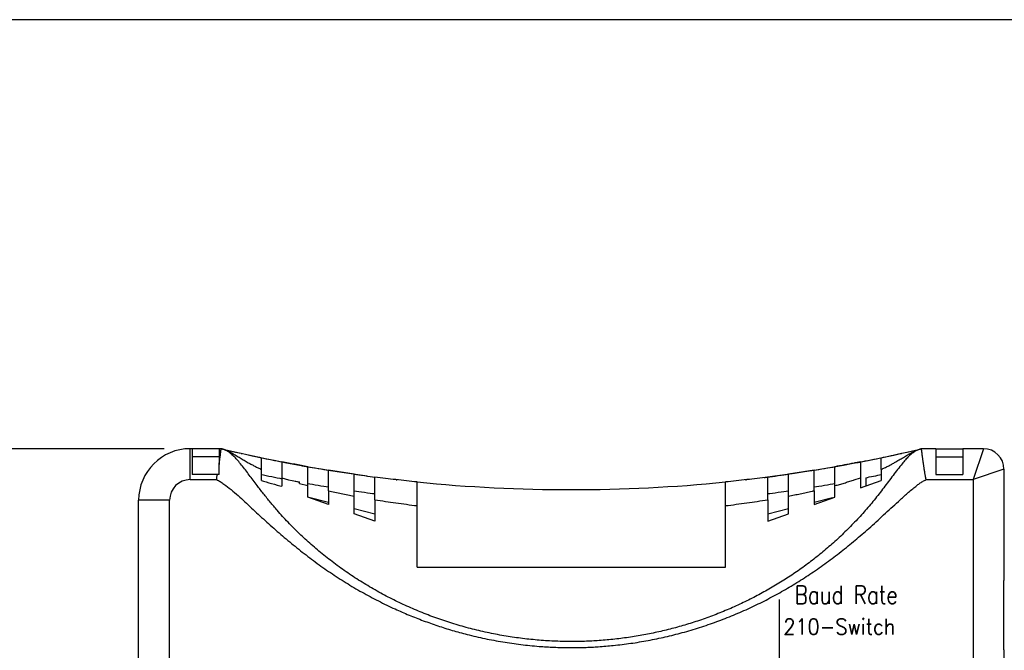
# Model space of a CAD drawing. Extents: x 862.7 to 874.2, y 114.3 to 122.8.
# Tile 5 of 6: x 866.9 to 870.6, y 120.4 to 122.8. Entities that reach past the tile are written whole.
import ezdxf

# ---------------------------------------------------------------- set-up
doc = ezdxf.new("R2010")
doc.units = 0
doc.header["$MEASUREMENT"] = 0
doc.layers.get('0').update_dxf_attribs({"linetype": 'CONTINUOUS'})
doc.layers.get('DEFPOINTS').update_dxf_attribs({"linetype": 'CONTINUOUS'})
doc.layers.add('dim', color=140, linetype='CONTINUOUS')
doc.layers.add('dim @ 1', color=140, linetype='CONTINUOUS')
doc.styles.add('ROMANS', font='romans.shx')
doc.styles.get("Standard").update_dxf_attribs({"font": 'romans.shx'})
doc.dimstyles.get("Standard").update_dxf_attribs({"dimtxt": 0.0937, "dimasz": 0.1, "dimexe": 0.0625, "dimexo": 0.1, "dimgap": 0.0312, "dimtad": 0, "dimtih": 1, "dimtoh": 1, "dimzin": 0, "dimdsep": 46, "dimtxsty": 'Standard', "dimcen": 0, "dimadec": 0, "dimazin": 0, "dimtfac": 1, "dimtofl": 0, "dimtmove": 0, "dimatfit": 3, "dimfxl": 0, "dimtolj": 1, "dimtzin": 0, "dimarcsym": 0})

# ---------------------------------------------------------------- blocks, each defined once
blk = doc.blocks.new('*D30')
at = {"layer": 'DEFPOINTS', "color": 0}
for p in [(866.5982, 121.1301), (867.5118, 121.1301), (867.5197, 117.6273)]:
    blk.add_point(p, dxfattribs=at)
at = {"layer": 'dim', "color": 0, "lineweight": -2}
for p, q in [((867.4118, 121.1301), (866.5357, 121.1301)), ((866.5982, 121.0301), (866.5982, 119.74)), ((866.5982, 117.7273), (866.5982, 119.3787)), ((867.4197, 117.6273), (866.5357, 117.6273))]:
    blk.add_line(p, q, dxfattribs=at)
at = {"layer": 'dim', "color": 0}
for points in [[(866.5815, 121.0301), (866.6149, 121.0301), (866.5982, 121.1301)], [(866.5815, 117.7273), (866.6149, 117.7273), (866.5982, 117.6273)]]:
    blk.add_solid(points, dxfattribs=at)
at = {"layer": 'dim', "color": 0, "insert": (866.5982, 119.5593), "char_height": 0.0937, "attachment_point": 5}
blk.add_mtext('\\A1;3.50\\P [89.0]', dxfattribs=at)

msp = doc.modelspace()

# ---------------------------------------------------------------- linework, layer by layer
for p, q in [((867.5118, 121.0119), (867.5118, 121.1301)), ((867.5197, 121.1301), (867.5118, 121.1301)), ((867.5197, 121.1301), (867.5197, 121.0316)), ((867.6221, 121.1301), (867.5197, 121.1301)), ((867.63, 121.1301), (867.6221, 121.1301)), ((867.6221, 121.1301), (867.6221, 121.0697)), ((870.3607, 121.1301), (870.3055, 121.1301)), ((870.3607, 121.1301), (870.3607, 121.0316)), ((870.3607, 121.1301), (870.4631, 121.1301)), ((870.4631, 121.1301), (870.4631, 121.0316)), ((870.5419, 121.1301), (870.4631, 121.1301)), ((870.5419, 121.1301), (870.5025, 121.0119)), ((867.6221, 121.0986), (867.5197, 121.0986)), ((867.7836, 121.0509), (867.7836, 121.0956)), ((870.1519, 121.0509), (870.1519, 121.0956)), ((870.3607, 121.0986), (870.4631, 121.0986)), ((867.6221, 121.0316), (867.6221, 121.0697)), ((867.7836, 121.0085), (867.7836, 121.0509)), ((867.8624, 121.0797), (867.8624, 121.019)), ((867.9609, 120.9888), (867.9609, 121.0613)), ((869.9746, 120.9888), (869.9746, 121.0613)), ((870.0731, 121.0797), (870.0731, 121.019)), ((870.1519, 121.0509), (870.1519, 121.0084)), ((870.6207, 121.0513), (870.5025, 121.0119)), ((870.6207, 121.0513), (870.6207, 120.6258)), ((867.5118, 121.0119), (867.6121, 121.0119)), ((867.6159, 121.0316), (867.5197, 121.0316)), ((867.6221, 121.0316), (867.6159, 121.0316)), ((867.8624, 121.019), (867.8624, 120.9863)), ((867.8624, 121.019), (867.8868, 121.0108)), ((867.8868, 121.0108), (867.9294, 121.0029)), ((868.1382, 121.0327), (868.0397, 121.0479)), ((868.0397, 120.9694), (868.0397, 121.0479)), ((868.1382, 120.949), (868.1382, 121.0327)), ((868.217, 120.9352), (868.217, 121.0218)), ((868.2998, 121.0115), (868.2998, 121.0115)), ((869.7185, 120.9352), (869.7185, 121.0218)), ((869.8958, 121.0479), (869.7973, 121.0327)), ((869.7973, 120.949), (869.7973, 121.0327)), ((869.8958, 120.9694), (869.8958, 121.0479)), ((870.0455, 121.0102), (870.0487, 121.0108)), ((870.0487, 121.0108), (870.0731, 121.019)), ((870.0731, 121.019), (870.0731, 120.9802)), ((870.0928, 121.0193), (870.0928, 120.9872)), ((870.3234, 121.0119), (870.5025, 121.0119)), ((870.3607, 121.0316), (870.4631, 121.0316)), ((870.5025, 121.0119), (870.5025, 117.7455)), ((867.9294, 120.9976), (867.9294, 121.0029)), ((867.9294, 120.9976), (867.9609, 120.9888)), ((867.9609, 120.9449), (867.9609, 120.9888)), ((868.3786, 120.9123), (868.3786, 121.0028)), ((869.5569, 120.9123), (869.5569, 121.0028)), ((869.9746, 120.9449), (869.9746, 120.9888)), ((870.0455, 121.0102), (870.0455, 121.0097)), ((870.0731, 120.9802), (870.1519, 121.0084)), ((868.0397, 120.9166), (867.9609, 120.9449)), ((868.0397, 120.9242), (867.9697, 120.9417)), ((868.0397, 120.9694), (868.0397, 120.9166)), ((868.0397, 120.9472), (868.0397, 120.9242)), ((868.1382, 120.8813), (868.1382, 120.949)), ((869.7973, 120.8813), (869.7973, 120.949)), ((869.8958, 120.9694), (869.8958, 120.9166)), ((869.8958, 120.9166), (869.9746, 120.9449)), ((869.9658, 120.9417), (869.8958, 120.9242)), ((867.433, 120.9331), (867.3148, 120.9331)), ((867.3148, 120.9134), (867.3148, 120.9331)), ((867.3148, 117.844), (867.3148, 120.9134)), ((867.433, 117.8243), (867.433, 120.9331)), ((868.217, 120.8799), (868.1382, 120.8996)), ((868.217, 120.9352), (868.217, 120.8531)), ((868.3786, 120.677), (868.3786, 120.9123)), ((869.5569, 120.677), (869.5569, 120.9123)), ((869.7185, 120.9352), (869.7185, 120.8531)), ((869.7973, 120.8996), (869.7185, 120.8799)), ((868.217, 120.8531), (868.1382, 120.8813)), ((869.7185, 120.8531), (869.7973, 120.8813)), ((868.3786, 120.677), (869.5569, 120.677)), ((870.6207, 120.3618), (870.6207, 120.6258)), ((870.6207, 120.3618), (870.6207, 119.5736))]:
    msp.add_line(p, q)
msp.add_arc((868.9678, 126.911), 5.9375, 264.30522, 275.69478)
for points in [[(867.5118, 121.1301), (867.403, 121.1301), (867.3148, 121.0419), (867.3148, 120.9331)], [(867.63, 121.1301), (867.6684, 121.1207), (867.7449, 121.1036), (867.7836, 121.0956)], [(870.1519, 121.0956), (870.1906, 121.1036), (870.2671, 121.1207), (870.3055, 121.1301)], [(870.6207, 121.0513), (870.6207, 121.0948), (870.5854, 121.1301), (870.5419, 121.1301)], [(867.7067, 121.1123), (867.7074, 121.1122), (867.7089, 121.1118), (867.7096, 121.1117)], [(867.7067, 121.1123), (867.7074, 121.1122), (867.7089, 121.1118), (867.7096, 121.1117)], [(867.769, 121.0987), (867.7727, 121.0979), (867.78, 121.0964), (867.7837, 121.0956)], [(867.7691, 121.0987), (867.7727, 121.0979), (867.78, 121.0964), (867.7836, 121.0956)], [(867.7836, 121.0956), (867.8034, 121.0914), (867.8427, 121.0835), (867.8624, 121.0797)], [(870.0731, 121.0797), (870.0928, 121.0835), (870.1321, 121.0914), (870.1519, 121.0956)], [(870.1519, 121.0956), (870.1707, 121.0995), (870.2081, 121.1076), (870.2268, 121.1119)], [(870.2268, 121.1119), (870.2273, 121.112), (870.2283, 121.1122), (870.2288, 121.1123)], [(867.8624, 121.0797), (867.8708, 121.078), (867.8874, 121.0748), (867.8957, 121.0733)], [(867.8625, 121.0796), (867.8708, 121.078), (867.8873, 121.0748), (867.8955, 121.0733)], [(867.9026, 121.0719), (867.9172, 121.0692), (867.9463, 121.0639), (867.9609, 121.0613)], [(867.9026, 121.0719), (867.9172, 121.0692), (867.9463, 121.0638), (867.961, 121.0613)], [(867.9609, 121.0613), (867.9806, 121.0577), (868.02, 121.0511), (868.0397, 121.0479)], [(869.8958, 121.0479), (869.9155, 121.0511), (869.9548, 121.0577), (869.9746, 121.0613)], [(870.0604, 121.0772), (870.0636, 121.0778), (870.0699, 121.079), (870.0731, 121.0797)], [(867.5118, 121.0119), (867.4683, 121.0119), (867.433, 120.9766), (867.433, 120.9331)], [(867.6121, 121.0119), (867.6131, 121.0168), (867.6151, 121.0266), (867.6159, 121.0316)], [(867.7836, 121.0312), (867.8034, 121.0271), (867.8427, 121.0192), (867.8624, 121.0154)], [(868.1382, 121.0327), (868.158, 121.0298), (868.1973, 121.0243), (868.217, 121.0218)], [(868.2984, 121.0116), (868.2987, 121.0116), (868.2994, 121.0115), (868.2998, 121.0115)], [(868.299, 121.0116), (868.2992, 121.0116), (868.2996, 121.0115), (868.2998, 121.0115)], [(868.2998, 121.0115), (868.3005, 121.0114), (868.3019, 121.0112), (868.3026, 121.0112)], [(869.6326, 121.0111), (869.6333, 121.0112), (869.6349, 121.0114), (869.6357, 121.0115)], [(869.6357, 121.0115), (869.636, 121.0115), (869.6366, 121.0116), (869.6369, 121.0116)], [(869.7048, 121.02), (869.7082, 121.0204), (869.7151, 121.0213), (869.7184, 121.0218)], [(869.7185, 121.0218), (869.7382, 121.0243), (869.7775, 121.0298), (869.7973, 121.0327)], [(870.0928, 121.0193), (870.1076, 121.0222), (870.1371, 121.0281), (870.1519, 121.0312)], [(867.7836, 121.0085), (867.8033, 121.0023), (867.8424, 120.9913), (867.8624, 120.9863)], [(867.9081, 121.0068), (867.9134, 121.0058), (867.9241, 121.0039), (867.9295, 121.0029)], [(867.9609, 120.9973), (867.9806, 120.9938), (868.02, 120.9871), (868.0397, 120.984)], [(869.8958, 120.984), (869.9155, 120.9871), (869.9548, 120.9938), (869.9746, 120.9973)], [(868.1382, 120.969), (868.158, 120.9661), (868.1973, 120.9607), (868.217, 120.9582)], [(869.7185, 120.9582), (869.7382, 120.9607), (869.7775, 120.9661), (869.7973, 120.969)]]:
    msp.add_open_spline(points, degree=3)
for points, knots in [([(867.6221, 121.0697), (867.6223, 121.0706), (867.6224, 121.0715), (867.6225, 121.0725), (867.6227, 121.0734), (867.6228, 121.0743), (867.6229, 121.0753), (867.6232, 121.0771), (867.6234, 121.0788), (867.6237, 121.0806), (867.6239, 121.0824), (867.6242, 121.0842), (867.6244, 121.0859), (867.6246, 121.0876), (867.6249, 121.0892), (867.6251, 121.0908), (867.6253, 121.0925), (867.6255, 121.0941), (867.6257, 121.0958), (867.6259, 121.0972), (867.6261, 121.0987), (867.6263, 121.1001), (867.6265, 121.1016), (867.6267, 121.1031), (867.6269, 121.1045), (867.627, 121.1058), (867.6272, 121.107), (867.6273, 121.1083), (867.6275, 121.1096), (867.6277, 121.1108), (867.6278, 121.1121), (867.628, 121.1132), (867.6281, 121.1142), (867.6282, 121.1153), (867.6283, 121.1163), (867.6285, 121.1174), (867.6286, 121.1185), (867.6287, 121.1193), (867.6288, 121.1201), (867.6289, 121.121), (867.629, 121.1218), (867.6291, 121.1227), (867.6292, 121.1235), (867.6293, 121.1241), (867.6294, 121.1247), (867.6294, 121.1253), (867.6295, 121.1259), (867.6296, 121.1265), (867.6297, 121.1271), (867.6297, 121.1275), (867.6297, 121.1279), (867.6298, 121.1282), (867.6298, 121.1286), (867.6299, 121.129), (867.6299, 121.1293), (867.6299, 121.1295), (867.6299, 121.1296), (867.6299, 121.1297), (867.6299, 121.1297), (867.63, 121.1301), (867.63, 121.1301)], [0, 0, 0, 0, 1, 1, 1, 2, 2, 2, 3, 3, 3, 4, 4, 4, 5, 5, 5, 6, 6, 6, 7, 7, 7, 8, 8, 8, 9, 9, 9, 10, 10, 10, 11, 11, 11, 12, 12, 12, 13, 13, 13, 14, 14, 14, 15, 15, 15, 16, 16, 16, 17, 17, 17, 18, 18, 18, 19, 19, 19, 20, 20, 20, 20]), ([(870.3055, 121.1301), (870.3055, 121.1301), (870.3055, 121.1301), (870.3055, 121.1301), (870.3013, 121.1291), (870.2972, 121.1277), (870.2932, 121.1261), (870.2892, 121.1244), (870.2853, 121.1225), (870.2815, 121.1202), (870.2777, 121.1179), (870.274, 121.1154), (870.2704, 121.1127), (870.2657, 121.109), (870.2613, 121.1051), (870.2571, 121.101), (870.2526, 121.0967), (870.2484, 121.0921), (870.2442, 121.0875), (870.2399, 121.0827), (870.2358, 121.0777), (870.2317, 121.0727), (870.2258, 121.0654), (870.22, 121.0581), (870.2142, 121.0507), (870.2083, 121.0431), (870.2025, 121.0355), (870.1967, 121.0278), (870.1909, 121.02), (870.185, 121.0122), (870.1792, 121.0044), (870.1732, 120.9965), (870.1673, 120.9886), (870.1614, 120.9807), (870.1554, 120.9728), (870.1494, 120.9649), (870.1433, 120.9571), (870.1372, 120.9493), (870.131, 120.9415), (870.1248, 120.9338), (870.1122, 120.9183), (870.0992, 120.9031), (870.0859, 120.8882), (870.0726, 120.8732), (870.0589, 120.8584), (870.045, 120.844), (870.0311, 120.8295), (870.0168, 120.8153), (870.0023, 120.8014), (869.9877, 120.7875), (869.9729, 120.7739), (869.9578, 120.7606), (869.9426, 120.7474), (869.9273, 120.7344), (869.9116, 120.7218), (869.896, 120.7092), (869.8801, 120.697), (869.8639, 120.6851), (869.8482, 120.6735), (869.8322, 120.6622), (869.816, 120.6513), (869.7999, 120.6404), (869.7834, 120.6297), (869.7668, 120.6194), (869.7502, 120.6091), (869.7334, 120.5992), (869.7164, 120.5896), (869.6994, 120.5799), (869.6822, 120.5706), (869.6648, 120.5617), (869.647, 120.5525), (869.629, 120.5437), (869.6109, 120.5352), (869.5927, 120.5268), (869.5743, 120.5187), (869.5558, 120.511), (869.5373, 120.5032), (869.5187, 120.4958), (869.4999, 120.4888), (869.4811, 120.4819), (869.4622, 120.4752), (869.4432, 120.469), (869.4246, 120.4629), (869.4059, 120.4572), (869.3871, 120.4518), (869.3684, 120.4465), (869.3495, 120.4415), (869.3305, 120.4368), (869.3115, 120.4322), (869.2924, 120.4279), (869.2733, 120.424), (869.2542, 120.4201), (869.235, 120.4165), (869.2157, 120.4134), (869.196, 120.4101), (869.1762, 120.4073), (869.1563, 120.4048), (869.1365, 120.4023), (869.1165, 120.4002), (869.0966, 120.3985), (869.0766, 120.3968), (869.0567, 120.3955), (869.0403, 120.3946), (869.0203, 120.3937), (869.0003, 120.3931), (868.9803, 120.393), (868.9591, 120.3929), (868.9379, 120.3932), (868.9167, 120.3939), (868.8955, 120.3946), (868.8742, 120.3958), (868.8531, 120.3974), (868.8319, 120.399), (868.8108, 120.401), (868.7897, 120.4035), (868.7686, 120.406), (868.7476, 120.4089), (868.7266, 120.4123), (868.7051, 120.4157), (868.6836, 120.4196), (868.6622, 120.424), (868.6408, 120.4284), (868.6195, 120.4332), (868.5983, 120.4385), (868.5771, 120.4438), (868.556, 120.4495), (868.535, 120.4557), (868.5141, 120.4619), (868.4933, 120.4685), (868.4726, 120.4756), (868.4526, 120.4825), (868.4326, 120.4898), (868.4129, 120.4975), (868.3931, 120.5053), (868.3735, 120.5134), (868.354, 120.522), (868.3346, 120.5305), (868.3153, 120.5395), (868.2963, 120.5488), (868.2772, 120.5582), (868.2584, 120.5679), (868.2397, 120.5781), (868.2205, 120.5886), (868.2016, 120.5995), (868.1828, 120.6108), (868.1641, 120.6221), (868.1456, 120.6338), (868.1274, 120.646), (868.1092, 120.6581), (868.0912, 120.6707), (868.0736, 120.6836), (868.0559, 120.6966), (868.0386, 120.7099), (868.0216, 120.7236), (868.0056, 120.7365), (867.9898, 120.7498), (867.9744, 120.7634), (867.959, 120.777), (867.9438, 120.791), (867.929, 120.8052), (867.9142, 120.8195), (867.8996, 120.8341), (867.8855, 120.849), (867.8713, 120.8638), (867.8574, 120.879), (867.8439, 120.8945), (867.835, 120.9047), (867.8261, 120.9151), (867.8175, 120.9257), (867.8088, 120.9361), (867.8003, 120.9467), (867.7918, 120.9574), (867.7835, 120.9681), (867.7752, 120.9788), (867.767, 120.9896), (867.762, 120.9962), (867.7571, 121.0028), (867.7521, 121.0095), (867.7472, 121.0161), (867.7423, 121.0227), (867.7374, 121.0294), (867.7325, 121.0359), (867.7276, 121.0424), (867.7227, 121.0489), (867.7179, 121.0552), (867.713, 121.0615), (867.708, 121.0677), (867.7031, 121.0737), (867.6982, 121.0796), (867.6931, 121.0854), (867.6895, 121.0896), (867.6857, 121.0937), (867.6818, 121.0976), (867.6781, 121.1014), (867.6742, 121.105), (867.6702, 121.1085), (867.6664, 121.1118), (867.6624, 121.1148), (867.6582, 121.1176), (867.6538, 121.1205), (867.6493, 121.1231), (867.6445, 121.1251), (867.6398, 121.1272), (867.635, 121.1289), (867.63, 121.1301)], [0, 0, 0, 0, 1, 1, 1, 2, 2, 2, 3, 3, 3, 4, 4, 4, 5, 5, 5, 6, 6, 6, 7, 7, 7, 8, 8, 8, 9, 9, 9, 10, 10, 10, 11, 11, 11, 12, 12, 12, 13, 13, 13, 14, 14, 14, 15, 15, 15, 16, 16, 16, 17, 17, 17, 18, 18, 18, 19, 19, 19, 20, 20, 20, 21, 21, 21, 22, 22, 22, 23, 23, 23, 24, 24, 24, 25, 25, 25, 26, 26, 26, 27, 27, 27, 28, 28, 28, 29, 29, 29, 30, 30, 30, 31, 31, 31, 32, 32, 32, 33, 33, 33, 34, 34, 34, 35, 35, 35, 36, 36, 36, 37, 37, 37, 38, 38, 38, 39, 39, 39, 40, 40, 40, 41, 41, 41, 42, 42, 42, 43, 43, 43, 44, 44, 44, 45, 45, 45, 46, 46, 46, 47, 47, 47, 48, 48, 48, 49, 49, 49, 50, 50, 50, 51, 51, 51, 52, 52, 52, 53, 53, 53, 54, 54, 54, 55, 55, 55, 56, 56, 56, 57, 57, 57, 58, 58, 58, 59, 59, 59, 60, 60, 60, 61, 61, 61, 62, 62, 62, 63, 63, 63, 64, 64, 64, 65, 65, 65, 66, 66, 66, 67, 67, 67, 68, 68, 68, 68]), ([(867.63, 121.1301), (867.6301, 121.1301), (867.6301, 121.13), (867.6302, 121.13), (867.6303, 121.13), (867.6304, 121.13), (867.6305, 121.13), (867.6329, 121.1294), (867.6353, 121.1287), (867.6376, 121.128), (867.64, 121.1273), (867.6423, 121.1265), (867.6446, 121.1257), (867.647, 121.1248), (867.6493, 121.1239), (867.6516, 121.1229), (867.6539, 121.1219), (867.6562, 121.1209), (867.6585, 121.1198), (867.6609, 121.1187), (867.6633, 121.1175), (867.6657, 121.1162), (867.668, 121.115), (867.6704, 121.1137), (867.6727, 121.1124), (867.6752, 121.1111), (867.6776, 121.1097), (867.68, 121.1083), (867.6824, 121.1069), (867.6847, 121.1055), (867.6871, 121.1041), (867.6897, 121.1025), (867.6922, 121.101), (867.6948, 121.0995), (867.6973, 121.098), (867.6999, 121.0964), (867.7024, 121.0949), (867.705, 121.0933), (867.7076, 121.0918), (867.7102, 121.0902), (867.7128, 121.0887), (867.7154, 121.0871), (867.718, 121.0856), (867.7206, 121.0841), (867.7232, 121.0825), (867.7258, 121.081), (867.7285, 121.0795), (867.7311, 121.078), (867.7337, 121.0765), (867.7378, 121.0742), (867.7419, 121.0719), (867.746, 121.0697), (867.7501, 121.0675), (867.7543, 121.0654), (867.7584, 121.0632), (867.7626, 121.0611), (867.7668, 121.059), (867.771, 121.0569), (867.7752, 121.0549), (867.7794, 121.0528), (867.7836, 121.0509)], [0, 0, 0, 0, 1, 1, 1, 2, 2, 2, 3, 3, 3, 4, 4, 4, 5, 5, 5, 6, 6, 6, 7, 7, 7, 8, 8, 8, 9, 9, 9, 10, 10, 10, 11, 11, 11, 12, 12, 12, 13, 13, 13, 14, 14, 14, 15, 15, 15, 16, 16, 16, 17, 17, 17, 18, 18, 18, 19, 19, 19, 20, 20, 20, 20]), ([(870.1519, 121.0509), (870.1562, 121.0529), (870.1605, 121.0549), (870.1648, 121.057), (870.1691, 121.0592), (870.1734, 121.0613), (870.1776, 121.0635), (870.1819, 121.0657), (870.1861, 121.0679), (870.1903, 121.0702), (870.1945, 121.0724), (870.1987, 121.0747), (870.2028, 121.0771), (870.2057, 121.0787), (870.2085, 121.0803), (870.2113, 121.082), (870.2141, 121.0836), (870.217, 121.0853), (870.2198, 121.0869), (870.2226, 121.0886), (870.2253, 121.0903), (870.2281, 121.0919), (870.2309, 121.0936), (870.2337, 121.0953), (870.2364, 121.0969), (870.2392, 121.0986), (870.2419, 121.1002), (870.2446, 121.1018), (870.2474, 121.1035), (870.2501, 121.1051), (870.2528, 121.1067), (870.2549, 121.108), (870.2571, 121.1092), (870.2592, 121.1104), (870.2613, 121.1116), (870.2635, 121.1128), (870.2656, 121.114), (870.2677, 121.1151), (870.2698, 121.1162), (870.2719, 121.1173), (870.274, 121.1184), (870.2762, 121.1195), (870.2783, 121.1205), (870.2805, 121.1215), (870.2827, 121.1224), (870.2848, 121.1233), (870.287, 121.1242), (870.2892, 121.1251), (870.2915, 121.1259), (870.2937, 121.1267), (870.2959, 121.1274), (870.2982, 121.1281), (870.3005, 121.1288), (870.3028, 121.1294), (870.305, 121.13), (870.3051, 121.13), (870.3052, 121.13), (870.3053, 121.13), (870.3053, 121.13), (870.3054, 121.1301), (870.3055, 121.1301)], [0, 0, 0, 0, 1, 1, 1, 2, 2, 2, 3, 3, 3, 4, 4, 4, 5, 5, 5, 6, 6, 6, 7, 7, 7, 8, 8, 8, 9, 9, 9, 10, 10, 10, 11, 11, 11, 12, 12, 12, 13, 13, 13, 14, 14, 14, 15, 15, 15, 16, 16, 16, 17, 17, 17, 18, 18, 18, 19, 19, 19, 20, 20, 20, 20]), ([(870.3234, 121.0119), (870.3234, 121.012), (870.3234, 121.0121), (870.3233, 121.0122), (870.3233, 121.0123), (870.3233, 121.0124), (870.3233, 121.0125), (870.3228, 121.0148), (870.3224, 121.017), (870.3219, 121.0192), (870.3215, 121.0214), (870.3211, 121.0236), (870.3206, 121.0258), (870.3202, 121.028), (870.3198, 121.0302), (870.3194, 121.0324), (870.319, 121.0346), (870.3186, 121.0368), (870.3183, 121.039), (870.3179, 121.0411), (870.3175, 121.0432), (870.3172, 121.0453), (870.3168, 121.0474), (870.3165, 121.0495), (870.3162, 121.0516), (870.3158, 121.0536), (870.3155, 121.0556), (870.3152, 121.0577), (870.3149, 121.0597), (870.3146, 121.0617), (870.3143, 121.0638), (870.314, 121.0657), (870.3137, 121.0676), (870.3134, 121.0695), (870.3131, 121.0714), (870.3128, 121.0734), (870.3126, 121.0753), (870.3123, 121.0771), (870.3121, 121.0788), (870.3118, 121.0806), (870.3116, 121.0824), (870.3113, 121.0842), (870.3111, 121.0859), (870.3109, 121.0876), (870.3106, 121.0892), (870.3104, 121.0908), (870.3102, 121.0925), (870.31, 121.0941), (870.3098, 121.0958), (870.3096, 121.0972), (870.3094, 121.0987), (870.3092, 121.1001), (870.309, 121.1016), (870.3088, 121.1031), (870.3086, 121.1045), (870.3085, 121.1058), (870.3083, 121.107), (870.3082, 121.1083), (870.308, 121.1096), (870.3078, 121.1108), (870.3077, 121.1121), (870.3075, 121.1132), (870.3074, 121.1142), (870.3073, 121.1153), (870.3072, 121.1163), (870.307, 121.1174), (870.3069, 121.1185), (870.3068, 121.1193), (870.3067, 121.1201), (870.3066, 121.121), (870.3065, 121.1218), (870.3064, 121.1226), (870.3063, 121.1235), (870.3062, 121.1241), (870.3061, 121.1247), (870.3061, 121.1253), (870.306, 121.1259), (870.3059, 121.1265), (870.3059, 121.1271), (870.3058, 121.1275), (870.3058, 121.1279), (870.3057, 121.1282), (870.3057, 121.1286), (870.3056, 121.129), (870.3056, 121.1293), (870.3056, 121.1295), (870.3056, 121.1296), (870.3056, 121.1297), (870.3056, 121.1297), (870.3055, 121.1301), (870.3055, 121.1301)], [0, 0, 0, 0, 1, 1, 1, 2, 2, 2, 3, 3, 3, 4, 4, 4, 5, 5, 5, 6, 6, 6, 7, 7, 7, 8, 8, 8, 9, 9, 9, 10, 10, 10, 11, 11, 11, 12, 12, 12, 13, 13, 13, 14, 14, 14, 15, 15, 15, 16, 16, 16, 17, 17, 17, 18, 18, 18, 19, 19, 19, 20, 20, 20, 21, 21, 21, 22, 22, 22, 23, 23, 23, 24, 24, 24, 25, 25, 25, 26, 26, 26, 27, 27, 27, 28, 28, 28, 29, 29, 29, 30, 30, 30, 30]), ([(867.9609, 121.0613), (867.9527, 121.0628), (867.9445, 121.0642), (867.9363, 121.0657), (867.9281, 121.0672), (867.9198, 121.0687), (867.9116, 121.0703), (867.9034, 121.0718), (867.8952, 121.0733), (867.887, 121.0749), (867.8788, 121.0765), (867.8706, 121.0781), (867.8624, 121.0796)], [0, 0, 0, 0, 1, 1, 1, 2, 2, 2, 3, 3, 3, 4, 4, 4, 4]), ([(870.0731, 121.0797), (870.0688, 121.0788), (870.0646, 121.078), (870.0604, 121.0772), (870.0562, 121.0764), (870.0519, 121.0756), (870.0477, 121.0748), (870.0355, 121.0724), (870.0233, 121.0701), (870.0111, 121.0679), (869.999, 121.0657), (869.9868, 121.0635), (869.9746, 121.0613)], [0, 0, 0, 0, 1, 1, 1, 2, 2, 2, 3, 3, 3, 4, 4, 4, 4]), ([(867.6121, 121.0119), (867.6171, 121.0096), (867.6219, 121.007), (867.6266, 121.0041), (867.6313, 121.0012), (867.6358, 120.9981), (867.6403, 120.9948), (867.6497, 120.988), (867.6589, 120.9809), (867.668, 120.9735), (867.677, 120.9662), (867.6859, 120.9586), (867.6946, 120.9509), (867.7033, 120.9431), (867.7119, 120.9352), (867.7205, 120.9273), (867.729, 120.9193), (867.7375, 120.9113), (867.746, 120.9033), (867.7545, 120.8953), (867.763, 120.8873), (867.7716, 120.8794), (867.789, 120.8633), (867.8066, 120.8474), (867.8243, 120.8317), (867.842, 120.816), (867.8599, 120.8005), (867.8781, 120.7852), (867.8962, 120.77), (867.9145, 120.755), (867.9331, 120.7402), (867.9517, 120.7255), (867.9705, 120.7112), (867.9895, 120.6971), (868.0086, 120.6831), (868.0279, 120.6694), (868.0475, 120.6562), (868.0671, 120.643), (868.087, 120.6302), (868.107, 120.6178), (868.1272, 120.6053), (868.1475, 120.5933), (868.1681, 120.5817), (868.1887, 120.5701), (868.2095, 120.559), (868.2306, 120.5482), (868.2517, 120.5375), (868.2729, 120.5272), (868.2944, 120.5174), (868.3121, 120.5093), (868.3299, 120.5016), (868.3479, 120.4941), (868.3659, 120.4867), (868.384, 120.4795), (868.4022, 120.4727), (868.4205, 120.4659), (868.4389, 120.4594), (868.4573, 120.4532), (868.4758, 120.447), (868.4944, 120.4412), (868.513, 120.4357), (868.5317, 120.4302), (868.5505, 120.425), (868.5693, 120.4202), (868.5918, 120.4144), (868.6145, 120.4092), (868.6372, 120.4044), (868.66, 120.3996), (868.6829, 120.3953), (868.7058, 120.3915), (868.7288, 120.3877), (868.7518, 120.3844), (868.7749, 120.3816), (868.798, 120.3788), (868.8211, 120.3765), (868.8443, 120.3746), (868.8634, 120.3732), (868.8826, 120.372), (868.9018, 120.3712), (868.9209, 120.3704), (868.9401, 120.37), (868.9593, 120.3698), (868.9786, 120.3697), (868.9977, 120.3699), (869.017, 120.3705), (869.0361, 120.3711), (869.0553, 120.372), (869.0709, 120.3732), (869.09, 120.3745), (869.1091, 120.376), (869.1282, 120.378), (869.1505, 120.3802), (869.1727, 120.3829), (869.1948, 120.3861), (869.217, 120.3893), (869.239, 120.3929), (869.261, 120.397), (869.283, 120.4011), (869.305, 120.4056), (869.3268, 120.4107), (869.3486, 120.4156), (869.3703, 120.4211), (869.3918, 120.427), (869.414, 120.4331), (869.4361, 120.4396), (869.458, 120.4466), (869.4799, 120.4536), (869.5017, 120.4611), (869.5233, 120.469), (869.5449, 120.4769), (869.5664, 120.4853), (869.5876, 120.4941), (869.6089, 120.5029), (869.6299, 120.5122), (869.6508, 120.5219), (869.6713, 120.5314), (869.6915, 120.5413), (869.7116, 120.5516), (869.7316, 120.562), (869.7515, 120.5727), (869.7711, 120.5838), (869.7908, 120.595), (869.8102, 120.6065), (869.8294, 120.6184), (869.8486, 120.6302), (869.8676, 120.6425), (869.8863, 120.655), (869.9054, 120.6679), (869.9243, 120.6812), (869.9429, 120.6948), (869.9616, 120.7084), (869.98, 120.7224), (869.9981, 120.7366), (870.0163, 120.7509), (870.0342, 120.7655), (870.0519, 120.7803), (870.0696, 120.7951), (870.0871, 120.8102), (870.1044, 120.8255), (870.1234, 120.8423), (870.1423, 120.8595), (870.161, 120.8767), (870.1797, 120.8939), (870.1983, 120.9113), (870.2171, 120.9285), (870.2274, 120.9379), (870.2377, 120.9474), (870.2482, 120.9566), (870.2587, 120.9658), (870.2694, 120.9749), (870.2804, 120.9836), (870.2842, 120.9866), (870.2881, 120.9896), (870.292, 120.9926), (870.2959, 120.9955), (870.3, 120.9983), (870.304, 121.001), (870.3081, 121.0037), (870.3123, 121.0063), (870.3166, 121.0085), (870.3189, 121.0097), (870.3211, 121.0108), (870.3234, 121.0119)], [0, 0, 0, 0, 1, 1, 1, 2, 2, 2, 3, 3, 3, 4, 4, 4, 5, 5, 5, 6, 6, 6, 7, 7, 7, 8, 8, 8, 9, 9, 9, 10, 10, 10, 11, 11, 11, 12, 12, 12, 13, 13, 13, 14, 14, 14, 15, 15, 15, 16, 16, 16, 17, 17, 17, 18, 18, 18, 19, 19, 19, 20, 20, 20, 21, 21, 21, 22, 22, 22, 23, 23, 23, 24, 24, 24, 25, 25, 25, 26, 26, 26, 27, 27, 27, 28, 28, 28, 29, 29, 29, 30, 30, 30, 31, 31, 31, 32, 32, 32, 33, 33, 33, 34, 34, 34, 35, 35, 35, 36, 36, 36, 37, 37, 37, 38, 38, 38, 39, 39, 39, 40, 40, 40, 41, 41, 41, 42, 42, 42, 43, 43, 43, 44, 44, 44, 45, 45, 45, 46, 46, 46, 47, 47, 47, 48, 48, 48, 49, 49, 49, 50, 50, 50, 51, 51, 51, 52, 52, 52, 53, 53, 53, 54, 54, 54, 54]), ([(868.3786, 121.0028), (868.3651, 121.0042), (868.3516, 121.0056), (868.3381, 121.0071), (868.3247, 121.0086), (868.3112, 121.0101), (868.2978, 121.0117), (868.2843, 121.0133), (868.2708, 121.0149), (868.2574, 121.0166), (868.2439, 121.0183), (868.2305, 121.02), (868.217, 121.0217)], [0, 0, 0, 0, 1, 1, 1, 2, 2, 2, 3, 3, 3, 4, 4, 4, 4]), ([(869.7185, 121.0218), (869.705, 121.02), (869.6916, 121.0183), (869.6781, 121.0166), (869.6647, 121.0149), (869.6512, 121.0133), (869.6378, 121.0117), (869.6243, 121.0101), (869.6108, 121.0086), (869.5974, 121.0071), (869.5839, 121.0056), (869.5704, 121.0042), (869.5569, 121.0028)], [0, 0, 0, 0, 1, 1, 1, 2, 2, 2, 3, 3, 3, 4, 4, 4, 4]), ([(869.9746, 120.9888), (869.9805, 120.9904), (869.9865, 120.992), (869.9924, 120.9937), (869.9983, 120.9954), (870.0042, 120.9971), (870.0101, 120.9988), (870.0161, 121.0006), (870.022, 121.0024), (870.0278, 121.0042), (870.0337, 121.006), (870.0396, 121.0078), (870.0455, 121.0097)], [0, 0, 0, 0, 1, 1, 1, 2, 2, 2, 3, 3, 3, 4, 4, 4, 4]), ([(868.0397, 120.9694), (868.0479, 120.9675), (868.0561, 120.9657), (868.0643, 120.9639), (868.0725, 120.9622), (868.0807, 120.9604), (868.0889, 120.9587), (868.0971, 120.957), (868.1053, 120.9554), (868.1135, 120.9538), (868.1218, 120.9521), (868.13, 120.9506), (868.1382, 120.949)], [0, 0, 0, 0, 1, 1, 1, 2, 2, 2, 3, 3, 3, 4, 4, 4, 4]), ([(869.7973, 120.949), (869.8048, 120.9504), (869.8123, 120.9519), (869.8199, 120.9534), (869.8274, 120.9548), (869.8349, 120.9563), (869.8424, 120.9579), (869.85, 120.9594), (869.8575, 120.961), (869.865, 120.9626), (869.8725, 120.9642), (869.88, 120.9658), (869.8875, 120.9675), (869.8889, 120.9678), (869.8902, 120.9681), (869.8916, 120.9684), (869.893, 120.9687), (869.8944, 120.9691), (869.8958, 120.9694)], [0, 0, 0, 0, 1, 1, 1, 2, 2, 2, 3, 3, 3, 4, 4, 4, 5, 5, 5, 6, 6, 6, 6]), ([(868.217, 120.9352), (868.2304, 120.933), (868.2439, 120.9309), (868.2573, 120.9288), (868.2708, 120.9268), (868.2842, 120.9248), (868.2977, 120.9229), (868.3111, 120.921), (868.3246, 120.9191), (868.3381, 120.9174), (868.3516, 120.9156), (868.3651, 120.9139), (868.3786, 120.9123)], [0, 0, 0, 0, 1, 1, 1, 2, 2, 2, 3, 3, 3, 4, 4, 4, 4]), ([(869.5569, 120.9123), (869.5704, 120.9139), (869.5839, 120.9156), (869.5974, 120.9174), (869.6109, 120.9191), (869.6243, 120.921), (869.6378, 120.9229), (869.6513, 120.9248), (869.6647, 120.9268), (869.6782, 120.9288), (869.6916, 120.9309), (869.705, 120.933), (869.7184, 120.9352)], [0, 0, 0, 0, 1, 1, 1, 2, 2, 2, 3, 3, 3, 4, 4, 4, 4])]:
    msp.add_open_spline(points, degree=3, knots=knots)
at = {"layer": 'DEFPOINTS'}
msp.add_line((874.1708, 122.7698), (862.6708, 122.7698), dxfattribs=at)
at = {"layer": 'dim'}
msp.add_line((869.7631, 120.116), (869.7631, 120.5531), dxfattribs=at)
for start, end in [(256.66635, 262.26008), (277.34093, 283.33577)]:
    msp.add_arc((868.9677, 126.7673), 5.7938, start, end, dxfattribs=at)

# ---------------------------------------------------------------- texts
at = {"layer": 'dim', "style": 'ROMANS'}
for s, height, width, p in [('Baud Rate', 0.07, 0.8, (869.821, 120.5365)), ('210-Switch', 0.06, 0.9, (869.7776, 120.4198))]:
    msp.add_text(s, height=height, dxfattribs=dict(at, width=width)).set_placement(p)

# ---------------------------------------------------------------- dimensions: what is measured, and where the dimension line sits
at = {"layer": 'dim @ 1'}
dim = msp.add_linear_dim(base=(866.5982, 121.1301), p1=(867.5197, 117.6273), p2=(867.5118, 121.1301), angle=90, dimstyle='Standard', override={"dimscale": 1, "dimpost": '\\X', "dimtix": 0, "dimtofl": 0, "dimtmove": 0, "dimatfit": 3}, dxfattribs=at)
dim.commit()
dim.dimension.update_dxf_attribs({"geometry": '*D30', "text_midpoint": (866.5982, 119.5593), "dimtype": 128})

doc.saveas('drawing.dxf')
